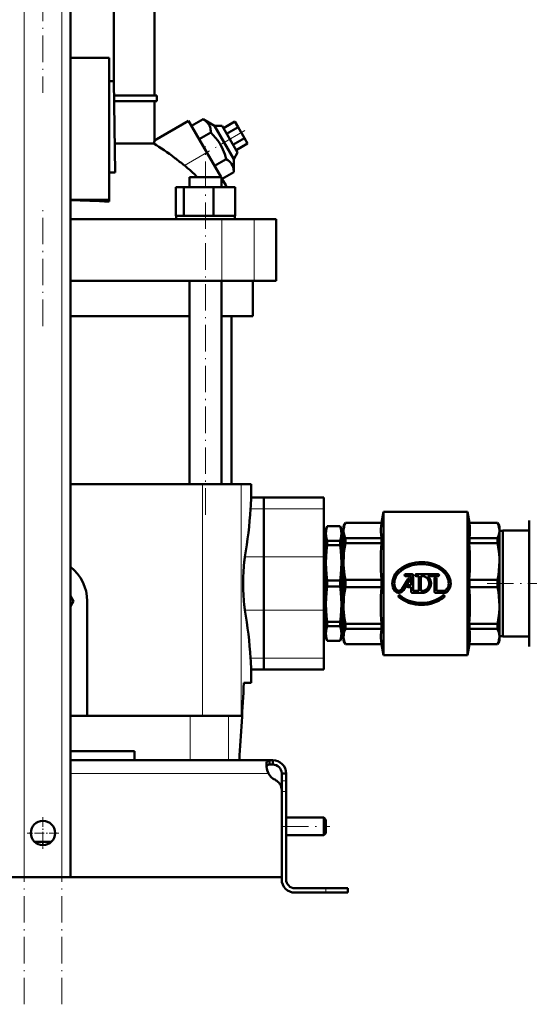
# Model space of a CAD drawing. Extents: x -1358 to 1757, y -1516 to 612.
# Tile 33 of 82: x -1022 to -791, y -326 to 120. Entities that reach past the tile are written whole.
import ezdxf

# ---------------------------------------------------------------- set-up
doc = ezdxf.new("R2010")
doc.units = 0
doc.linetypes.add('DASHDOT', pattern=[18.5, 12, -3, 0.5, -3])

msp = doc.modelspace()

# ---------------------------------------------------------------- linework, layer by layer
at = {"color": 7, "linetype": 'DASHDOT', "lineweight": 18}
for p, q in [((-1019.73, -326), (-1019.73, 364.9)), ((-1002.73, -326), (-1002.73, 364.9)), ((-1011.23, 149.72), (-1011.23, 86.84)), ((-919.89, 69.71), (-938.58, 58.92)), ((-937.69, -104.32), (-937.69, 62.48)), ((-1011.23, -18.82), (-1011.23, 33.98)), ((-810.32, -135.42), (-743.21, -135.42)), ((-903.03, -245.42), (-881.43, -245.42))]:
    msp.add_line(p, q, dxfattribs=at)
at = {"color": 7, "lineweight": 18}
for p, q in [((-1019.73, -268.42), (-1019.73, 307.33)), ((-1002.73, -268.42), (-1002.73, 307.33)), ((-947.25, 53.91), (-937.09, 59.78)), ((-930.23, 1.58), (-930.23, 29.58)), ((-915.66, 1.58), (-915.66, 29.58)), ((-938.98, -90.42), (-938.98, -195.42)), ((-921.61, -90.42), (-921.61, -195.42)), ((-911.23, -101.65), (-917.31, -101.65)), ((-911.23, -101.65), (-884.23, -101.65)), ((-919.86, -123.3), (-911.23, -123.3)), ((-911.23, -123.3), (-884.23, -123.3)), ((-911.23, -147.55), (-919.86, -147.55)), ((-911.23, -147.55), (-884.23, -147.55)), ((-911.23, -169.2), (-917.31, -169.2)), ((-911.23, -169.2), (-884.23, -169.2)), ((-944.55, -195.42), (-944.55, -215.42)), ((-927.34, -195.42), (-927.34, -215.42)), ((-998.73, -221.42), (-909.26, -221.42)), ((-901.23, -224.84), (-903.23, -224.84)), ((-901.23, -229.67), (-903.23, -229.67)), ((-883.23, -273.42), (-883.23, -275.42))]:
    msp.add_line(p, q, dxfattribs=at)
at = {"color": 7, "lineweight": 50}
for p, q in [((-998.73, -268.42), (-998.73, 307.33)), ((-979.16, 92.08), (-979.16, 144.48)), ((-960.73, 85.53), (-960.73, 144.48)), ((-981.23, 102.58), (-998.73, 102.58)), ((-981.23, 38.38), (-981.23, 102.58)), ((-981.23, 92.08), (-979.16, 92.08)), ((-978.48, 50.64), (-979.16, 92.08)), ((-979.05, 85.53), (-959.73, 85.53)), ((-959.73, 83.03), (-959.73, 85.53)), ((-959.73, 83.03), (-979.01, 83.03)), ((-960.73, 65.19), (-960.73, 83.03)), ((-960.73, 65.19), (-945.34, 74.07)), ((-945.34, 74.07), (-937.09, 59.78)), ((-944.02, 71.78), (-938.76, 74.82)), ((-940.56, 65.78), (-944.02, 71.78)), ((-938.76, 74.82), (-933.67, 71.84)), ((-933.67, 71.84), (-930.2, 71.84)), ((-933.67, 71.84), (-924.93, 56.71)), ((-923.2, 59.71), (-930.2, 71.84)), ((-929.59, 70.78), (-924.39, 73.78)), ((-922.95, 71.28), (-924.39, 73.78)), ((-940.56, 65.78), (-935.29, 68.82)), ((-928.15, 68.28), (-922.95, 71.28)), ((-920.06, 66.28), (-922.95, 71.28)), ((-978.7, 63.8), (-961.05, 63.8)), ((-933.63, 53.78), (-940.56, 65.78)), ((-925.26, 63.28), (-920.06, 66.28)), ((-923.82, 60.78), (-918.62, 63.78)), ((-918.62, 63.78), (-920.06, 66.28)), ((-930.63, 48.58), (-937.09, 59.78)), ((-923.2, 59.71), (-924.93, 56.71)), ((-933.63, 53.78), (-928.36, 56.82)), ((-924.93, 56.71), (-924.9, 50.82)), ((-981.23, 50.64), (-978.48, 50.64)), ((-930.17, 47.78), (-924.9, 50.82)), ((-944.99, 48.58), (-932.53, 48.58)), ((-944.99, 44.08), (-944.99, 48.58)), ((-932.53, 48.58), (-930.39, 48.58)), ((-930.39, 44.08), (-930.39, 48.58)), ((-928.52, 44.93), (-930.39, 48.16)), ((-928.52, 44.08), (-928.52, 44.93)), ((-928.52, 44.93), (-928.03, 44.08)), ((-951.07, 44.08), (-947.48, 44.08)), ((-951.07, 31.08), (-951.07, 44.08)), ((-947.48, 31.08), (-947.48, 44.08)), ((-947.48, 44.08), (-934.1, 44.08)), ((-934.1, 31.08), (-934.1, 44.08)), ((-934.1, 44.08), (-924.3, 44.08)), ((-924.3, 31.08), (-924.3, 44.08)), ((-924.3, 31.08), (-924.3, 44.08)), ((-998.73, 38.38), (-981.23, 38.38)), ((-981.23, 37.51), (-981.23, 38.38)), ((-998.73, 29.58), (-930.23, 29.58)), ((-951.07, 31.08), (-950.89, 31.08)), ((-950.89, 31.08), (-947.85, 31.08)), ((-950.89, 31.08), (-950.89, 29.58)), ((-947.85, 31.08), (-947.48, 31.08)), ((-947.48, 31.08), (-946.1, 31.08)), ((-946.1, 31.08), (-937.69, 31.08)), ((-937.69, 31.08), (-935.48, 31.08)), ((-935.48, 31.08), (-934.1, 31.08)), ((-934.1, 31.08), (-933.09, 31.08)), ((-933.09, 31.08), (-925.31, 31.08)), ((-930.23, 29.58), (-915.66, 29.58)), ((-925.31, 31.08), (-924.3, 31.08)), ((-924.67, 31.08), (-924.49, 31.08)), ((-924.49, 31.08), (-924.49, 29.58)), ((-924.49, 31.08), (-924.49, 29.58)), ((-915.66, 29.58), (-905.73, 29.58)), ((-905.73, 1.58), (-905.73, 29.58)), ((-930.23, 1.58), (-998.73, 1.58)), ((-944.99, -90.42), (-944.99, 1.58)), ((-930.39, -90.42), (-930.39, 1.58)), ((-915.66, 1.58), (-930.23, 1.58)), ((-916.23, -14.42), (-916.23, 1.58)), ((-905.73, 1.58), (-915.66, 1.58)), ((-944.99, -14.42), (-998.73, -14.42)), ((-916.23, -14.42), (-930.39, -14.42)), ((-925.88, -14.42), (-925.88, -90.42)), ((-938.98, -90.42), (-998.73, -90.42)), ((-938.98, -90.42), (-921.61, -90.42)), ((-921.61, -90.42), (-916.98, -90.42)), ((-916.98, -96.42), (-916.98, -90.42)), ((-916.98, -96.42), (-911.23, -96.42)), ((-911.23, -96.42), (-911.23, -101.65)), ((-911.23, -101.65), (-911.23, -96.42)), ((-911.23, -96.42), (-884.23, -96.42)), ((-884.23, -96.42), (-884.23, -101.65)), ((-911.23, -123.3), (-911.23, -101.65)), ((-911.23, -101.65), (-911.23, -123.3)), ((-884.23, -123.3), (-884.23, -101.65)), ((-858.11, -107.92), (-857.23, -102.92)), ((-819.23, -102.92), (-857.23, -102.92)), ((-857.23, -102.92), (-857.23, -167.92)), ((-819.23, -102.92), (-819.23, -135.42)), ((-818.34, -107.92), (-819.23, -102.92)), ((-791.23, -106.92), (-791.23, -155.58)), ((-883.23, -110.92), (-882.68, -109.42)), ((-883.23, -112.79), (-883.23, -110.92)), ((-882.68, -109.46), (-882.68, -109.42)), ((-882.68, -109.42), (-876.77, -109.42)), ((-882.68, -109.46), (-876.77, -109.46)), ((-876.77, -109.46), (-876.77, -109.42)), ((-876.23, -110.92), (-876.77, -109.42)), ((-876.23, -112.79), (-876.23, -110.92)), ((-875.23, -109.42), (-874.36, -107.92)), ((-875.23, -109.42), (-875.23, -111.4)), ((-875.23, -111.4), (-875.23, -125.47)), ((-874.36, -107.92), (-874.36, -107.97)), ((-874.36, -107.92), (-858.11, -107.92)), ((-874.36, -107.97), (-858.11, -107.97)), ((-858.11, -107.92), (-858.11, -107.97)), ((-818.34, -107.92), (-818.34, -107.97)), ((-818.34, -107.92), (-805.59, -107.92)), ((-818.34, -107.97), (-805.59, -107.97)), ((-805.59, -107.92), (-805.59, -107.97)), ((-804.73, -109.42), (-805.59, -107.92)), ((-804.73, -109.42), (-804.73, -111.4)), ((-804.73, -111.4), (-804.73, -125.47)), ((-803.23, -159.42), (-803.23, -111.42)), ((-791.23, -111.42), (-803.23, -111.42)), ((-883.23, -111.52), (-884.23, -111.52)), ((-883.23, -126.05), (-883.23, -112.79)), ((-875.23, -111.52), (-876.23, -111.52)), ((-876.23, -126.05), (-876.23, -112.79)), ((-858.11, -114.83), (-874.36, -114.83)), ((-874.36, -114.83), (-874.36, -117.2)), ((-858.11, -114.83), (-858.11, -117.2)), ((-805.59, -114.83), (-818.34, -114.83)), ((-818.34, -114.83), (-818.34, -117.2)), ((-805.59, -114.83), (-805.59, -117.2)), ((-803.23, -111.52), (-804.73, -111.52)), ((-882.68, -118.01), (-882.68, -116.12)), ((-882.68, -116.12), (-876.77, -116.12)), ((-882.68, -118.01), (-876.77, -118.01)), ((-876.77, -118.01), (-876.77, -116.12)), ((-874.36, -117.2), (-858.11, -117.2)), ((-818.34, -117.2), (-805.59, -117.2)), ((-911.23, -123.3), (-911.23, -147.55)), ((-911.23, -147.55), (-911.23, -123.3)), ((-884.23, -123.3), (-884.23, -147.55)), ((-883.23, -144.8), (-883.23, -126.05)), ((-876.23, -144.8), (-876.23, -126.05)), ((-875.23, -125.47), (-875.23, -145.37)), ((-804.73, -125.47), (-804.73, -135.42)), ((-858.11, -133.75), (-874.36, -133.75)), ((-874.36, -133.75), (-874.36, -137.1)), ((-858.11, -133.75), (-858.11, -137.1)), ((-846.05, -133.3), (-848.95, -138.04)), ((-848.18, -138.51), (-845.28, -133.77)), ((-844.18, -131.22), (-847.18, -131.22)), ((-847.18, -132.12), (-844.87, -132.12)), ((-844.63, -136.23), (-844.63, -132.36)), ((-843.73, -131.67), (-843.73, -138.72)), ((-832.48, -131.22), (-842.32, -131.22)), ((-842.32, -132.12), (-841.21, -132.12)), ((-841.21, -138.72), (-841.21, -132.12)), ((-840.31, -132.12), (-838.93, -132.12)), ((-840.31, -132.12), (-840.31, -138.72)), ((-837.15, -132.12), (-832.48, -132.12)), ((-834.13, -139.17), (-834.13, -133.23)), ((-833.23, -133.23), (-833.23, -138.72)), ((-805.59, -133.75), (-818.34, -133.75)), ((-818.34, -133.75), (-818.34, -135.42)), ((-805.59, -135.42), (-805.59, -133.75)), ((-882.68, -136.76), (-882.68, -134.09)), ((-882.68, -134.09), (-876.77, -134.09)), ((-882.68, -136.76), (-876.77, -136.76)), ((-876.77, -136.76), (-876.77, -134.09)), ((-874.36, -137.1), (-858.11, -137.1)), ((-844.63, -136.23), (-846.07, -136.23)), ((-846.07, -137.13), (-844.63, -137.13)), ((-844.63, -139.17), (-844.63, -137.13)), ((-819.23, -135.42), (-819.23, -167.92)), ((-818.34, -135.42), (-818.34, -137.1)), ((-818.34, -137.1), (-805.59, -137.1)), ((-805.59, -137.1), (-805.59, -135.42)), ((-804.73, -135.42), (-804.73, -145.37)), ((-997.37, -143.42), (-998.73, -141.07)), ((-844.18, -139.62), (-838.87, -139.62)), ((-841.21, -138.72), (-843.73, -138.72)), ((-838.93, -138.72), (-840.31, -138.72)), ((-833.68, -139.62), (-829.63, -139.62)), ((-829.63, -138.72), (-833.23, -138.72)), ((-998.73, -145.77), (-997.37, -143.42)), ((-991.23, -143.42), (-991.23, -195.42)), ((-883.23, -158.06), (-883.23, -144.8)), ((-876.23, -158.06), (-876.23, -144.8)), ((-875.23, -145.37), (-875.23, -159.44)), ((-804.73, -145.37), (-804.73, -159.44)), ((-911.23, -169.2), (-911.23, -147.55)), ((-911.23, -147.55), (-911.23, -169.2)), ((-884.23, -169.2), (-884.23, -147.55)), ((-882.68, -154.73), (-882.68, -152.84)), ((-876.77, -152.84), (-882.68, -152.84)), ((-882.68, -154.73), (-876.77, -154.73)), ((-876.77, -154.73), (-876.77, -152.84)), ((-858.11, -153.65), (-874.36, -153.65)), ((-874.36, -153.65), (-874.36, -156.02)), ((-874.36, -156.02), (-858.11, -156.02)), ((-858.11, -153.65), (-858.11, -156.02)), ((-805.59, -153.65), (-818.34, -153.65)), ((-818.34, -153.65), (-818.34, -156.02)), ((-818.34, -156.02), (-805.59, -156.02)), ((-805.59, -153.65), (-805.59, -156.02)), ((-791.23, -155.58), (-791.23, -163.92)), ((-884.23, -159.32), (-883.23, -159.32)), ((-883.23, -159.92), (-883.23, -158.06)), ((-883.23, -159.92), (-882.68, -161.42)), ((-876.23, -159.92), (-876.77, -161.42)), ((-876.23, -159.92), (-876.23, -158.06)), ((-876.23, -159.32), (-875.23, -159.32)), ((-875.23, -159.44), (-875.23, -161.42)), ((-804.73, -159.32), (-803.23, -159.32)), ((-804.73, -159.44), (-804.73, -161.42)), ((-803.23, -159.42), (-791.23, -159.42)), ((-882.68, -161.42), (-882.68, -161.39)), ((-882.68, -161.39), (-876.77, -161.39)), ((-882.68, -161.42), (-876.77, -161.42)), ((-876.77, -161.42), (-876.77, -161.39)), ((-875.23, -161.42), (-874.36, -162.92)), ((-858.11, -162.87), (-874.36, -162.87)), ((-874.36, -162.92), (-874.36, -162.87)), ((-874.36, -162.92), (-858.11, -162.92)), ((-858.11, -162.87), (-858.11, -162.92)), ((-858.11, -162.92), (-857.23, -167.92)), ((-818.34, -162.92), (-819.23, -167.92)), ((-805.59, -162.87), (-818.34, -162.87)), ((-818.34, -162.87), (-818.34, -162.92)), ((-818.34, -162.92), (-805.59, -162.92)), ((-804.73, -161.42), (-805.59, -162.92)), ((-805.59, -162.87), (-805.59, -162.92)), ((-911.23, -169.2), (-911.23, -174.42)), ((-911.23, -174.42), (-911.23, -169.2)), ((-884.23, -169.2), (-884.23, -174.42)), ((-819.23, -167.92), (-857.23, -167.92)), ((-916.98, -180.42), (-916.98, -174.42)), ((-916.98, -174.42), (-911.23, -174.42)), ((-911.23, -174.42), (-884.23, -174.42)), ((-916.98, -180.42), (-920.33, -180.42)), ((-998.73, -195.42), (-944.55, -195.42)), ((-944.55, -195.42), (-927.34, -195.42)), ((-927.34, -195.42), (-921.61, -195.42)), ((-969.73, -211.42), (-998.73, -211.42)), ((-969.73, -211.42), (-969.73, -215.42)), ((-998.73, -215.42), (-908.76, -215.42)), ((-908.76, -215.42), (-908.76, -217.42)), ((-908.76, -215.42), (-907.23, -215.42)), ((-908.76, -217.42), (-907.23, -217.42)), ((-907.23, -215.42), (-907.23, -217.42)), ((-901.23, -221.42), (-903.23, -221.42)), ((-903.23, -224.84), (-903.23, -221.42)), ((-901.23, -224.84), (-901.23, -221.42)), ((-903.23, -229.67), (-903.23, -224.84)), ((-901.23, -229.67), (-901.23, -224.84)), ((-903.23, -268.42), (-903.23, -228.94)), ((-903.23, -269.42), (-903.23, -229.67)), ((-901.23, -269.42), (-901.23, -229.67)), ((-901.23, -241.42), (-884.23, -241.42)), ((-884.23, -245.42), (-884.23, -241.42)), ((-883.23, -242.42), (-884.23, -241.42)), ((-883.23, -245.42), (-883.23, -242.42)), ((-901.23, -249.42), (-884.23, -249.42)), ((-884.23, -249.42), (-884.23, -245.42)), ((-883.23, -248.42), (-884.23, -249.42)), ((-883.23, -248.42), (-883.23, -245.42)), ((-1015, -252.42), (-1011.23, -252.42)), ((-1011.23, -252.42), (-1007.45, -252.42)), ((-1011.23, -268.42), (-1119.23, -268.42)), ((-1019.73, -268.42), (-1023.73, -268.42)), ((-1019.73, -268.42), (-1002.73, -268.42)), ((-1011.23, -268.42), (-903.23, -268.42)), ((-998.73, -268.42), (-1002.73, -268.42)), ((-897.23, -273.42), (-883.23, -273.42)), ((-883.23, -275.42), (-897.23, -275.42)), ((-873.23, -273.42), (-883.23, -273.42)), ((-873.23, -275.42), (-883.23, -275.42)), ((-873.23, -273.42), (-873.23, -275.42))]:
    msp.add_line(p, q, dxfattribs=at)
at = {"color": 7, "linetype": 'DASHDOT', "lineweight": 18, "ltscale": 0.02925}
for p, q in [((-846.59, -131.67), (-847.76, -131.67)), ((-847.18, -131.09), (-847.18, -132.26)), ((-845.08, -133.53), (-846.25, -133.53)), ((-845.66, -132.95), (-845.66, -134.12)), ((-841.73, -131.67), (-842.9, -131.67)), ((-842.32, -131.09), (-842.32, -132.26)), ((-833.09, -133.23), (-834.26, -133.23)), ((-833.68, -132.65), (-833.68, -133.82)), ((-832.48, -131.09), (-832.48, -132.26)), ((-845.48, -136.68), (-846.65, -136.68)), ((-846.07, -136.1), (-846.07, -137.27)), ((-849.9, -140.63), (-849.9, -141.8)), ((-830.05, -140.63), (-830.05, -141.8))]:
    msp.add_line(p, q, dxfattribs=at)
at = {"color": 7, "linetype": 'DASHDOT', "lineweight": 18, "ltscale": 0.029251}
for p, q in [((-831.89, -131.67), (-833.06, -131.67)), ((-849.32, -141.21), (-850.49, -141.21)), ((-829.47, -141.21), (-830.64, -141.21))]:
    msp.add_line(p, q, dxfattribs=at)
at = {"color": 7, "linetype": 'DASHDOT', "lineweight": 18, "ltscale": 0.060001}
msp.add_line((-903.43, -229.67), (-901.03, -229.67), dxfattribs=at)
at = {"color": 7, "linetype": 'DASHDOT', "lineweight": 18, "ltscale": 0.3575}
msp.add_line((-1011.23, -241.27), (-1011.23, -255.57), dxfattribs=at)
at = {"color": 7, "linetype": 'DASHDOT', "lineweight": 18, "ltscale": 0.357501}
msp.add_line((-1004.08, -248.42), (-1018.38, -248.42), dxfattribs=at)
at = {"color": 7, "linetype": 'DASHDOT', "lineweight": 18, "ltscale": 0.06}
msp.add_line((-883.23, -275.62), (-883.23, -273.22), dxfattribs=at)
at = {"color": 7, "lineweight": 50}
for points in [[(-935.29, 68.82), (-935.32, 69.5), (-935.38, 70.15), (-935.48, 70.67), (-935.61, 71.18), (-935.89, 71.93), (-936.27, 72.62), (-936.76, 73.25), (-937.35, 73.83), (-938.01, 74.34), (-938.76, 74.82)], [(-928.36, 56.82), (-928.67, 57.97), (-929.01, 59.07), (-929.38, 60.09), (-929.78, 61.08), (-930.46, 62.52), (-931.24, 63.89), (-932.12, 65.21), (-933.11, 66.48), (-934.15, 67.66), (-935.29, 68.82)], [(-924.9, 50.82), (-924.92, 51.5), (-924.99, 52.15), (-925.08, 52.67), (-925.21, 53.18), (-925.5, 53.93), (-925.88, 54.62), (-926.37, 55.25), (-926.96, 55.83), (-927.62, 56.34), (-928.36, 56.82)], [(-882.68, -109.46), (-882.98, -110.56), (-883.16, -111.68), (-883.23, -112.79)], [(-876.23, -112.79), (-876.29, -111.68), (-876.47, -110.56), (-876.77, -109.46)], [(-875.23, -111.4), (-875.17, -110.55), (-875.01, -109.7), (-874.74, -108.86), (-874.36, -107.97)], [(-875.23, -111.4), (-875.2, -112.03), (-875.11, -112.66), (-874.96, -113.3), (-874.75, -113.94), (-874.36, -114.83)], [(-858.11, -114.83), (-858.28, -113.41), (-858.36, -112.06), (-858.36, -110.74), (-858.28, -109.39), (-858.11, -107.97)], [(-818.34, -114.83), (-818.15, -113.11), (-818.08, -111.4), (-818.15, -109.69), (-818.34, -107.97)], [(-804.73, -111.4), (-804.78, -110.57), (-804.94, -109.73), (-805.14, -109.04), (-805.59, -107.97)], [(-805.59, -114.83), (-805.14, -113.76), (-804.86, -112.74), (-804.76, -112.07), (-804.73, -111.4)], [(-883.23, -112.79), (-883.16, -113.9), (-882.98, -115.01), (-882.68, -116.12)], [(-876.77, -116.12), (-876.47, -115.01), (-876.29, -113.9), (-876.23, -112.79)], [(-882.68, -118.01), (-882.98, -120.68), (-883.16, -123.36), (-883.23, -126.05)], [(-876.23, -126.05), (-876.29, -123.36), (-876.47, -120.68), (-876.77, -118.01)], [(-874.36, -117.2), (-874.66, -118.83), (-874.89, -120.38), (-875.06, -121.94), (-875.17, -123.46), (-875.23, -125.47)], [(-804.73, -125.47), (-804.76, -123.87), (-804.86, -122.26), (-805.03, -120.61), (-805.27, -118.94), (-805.59, -117.2)], [(-920.16, -125.53), (-920.35, -127.66), (-920.49, -130.03), (-920.58, -132.7), (-920.61, -135.42)], [(-883.23, -126.05), (-883.16, -128.73), (-882.98, -131.42), (-882.68, -134.09)], [(-876.77, -134.09), (-876.47, -131.42), (-876.29, -128.73), (-876.23, -126.05)], [(-875.23, -125.47), (-875.2, -126.98), (-875.11, -128.51), (-874.96, -130.05), (-874.75, -131.6), (-874.36, -133.75)], [(-826.78, -135.42), (-826.81, -134.77), (-826.9, -134.13), (-827.04, -133.49), (-827.25, -132.86), (-827.51, -132.23), (-827.83, -131.63), (-828.21, -131.03), (-828.63, -130.47), (-829.31, -129.71), (-830.07, -129.02), (-830.89, -128.4), (-831.86, -127.79), (-832.9, -127.25), (-833.99, -126.8), (-834.88, -126.49), (-835.8, -126.24), (-837.12, -125.98), (-838.45, -125.81), (-839.8, -125.75), (-841.18, -125.79), (-842.56, -125.93), (-843.91, -126.19), (-845.2, -126.54), (-846.45, -126.99), (-847.61, -127.53), (-848.66, -128.13), (-849.64, -128.82), (-850.49, -129.57), (-851.22, -130.35), (-851.85, -131.19), (-852.33, -132.01), (-852.71, -132.88), (-852.98, -133.77), (-853.13, -134.59), (-853.18, -135.42)], [(-852.28, -135.42), (-852.25, -134.81), (-852.16, -134.21), (-852.01, -133.61), (-851.8, -133.02), (-851.54, -132.44), (-851.22, -131.87), (-850.69, -131.12), (-850.07, -130.42), (-849.38, -129.78), (-848.78, -129.3), (-848.13, -128.86), (-847.15, -128.3), (-846.11, -127.82), (-845.03, -127.42), (-844.13, -127.17), (-843.21, -126.96), (-841.9, -126.76), (-840.57, -126.66), (-839.24, -126.66), (-837.91, -126.77), (-836.59, -126.99), (-835.3, -127.31), (-834.08, -127.73), (-832.94, -128.23), (-831.93, -128.79), (-831, -129.43), (-830.15, -130.16), (-829.43, -130.92), (-828.84, -131.71), (-828.38, -132.5), (-828.03, -133.33), (-827.84, -134.02), (-827.72, -134.72), (-827.68, -135.42)], [(-804.73, -125.47), (-804.78, -127.48), (-804.94, -129.52), (-805.21, -131.6), (-805.59, -133.75)], [(-920.61, -135.42), (-920.58, -138.13), (-920.49, -140.78), (-920.35, -143.17), (-920.16, -145.31)], [(-882.68, -136.76), (-882.98, -139.43), (-883.16, -142.11), (-883.23, -144.8)], [(-876.23, -144.8), (-876.29, -142.11), (-876.47, -139.43), (-876.77, -136.76)], [(-874.36, -137.1), (-874.66, -138.73), (-874.89, -140.28), (-875.06, -141.84), (-875.17, -143.36), (-875.23, -145.37)], [(-805.59, -137.1), (-805.22, -139.17), (-804.94, -141.26), (-804.78, -143.35), (-804.73, -145.37)], [(-850.2, -141.55), (-849.22, -142.34), (-848.14, -143.03), (-846.99, -143.62), (-845.79, -144.11), (-844.88, -144.41), (-843.96, -144.65), (-842.63, -144.9), (-841.29, -145.05), (-839.94, -145.1), (-838.56, -145.04), (-837.18, -144.88), (-835.83, -144.61), (-834.57, -144.25), (-833.34, -143.79), (-832.17, -143.23), (-831.32, -142.73), (-830.5, -142.17), (-829.75, -141.55)], [(-830.35, -140.88), (-831.3, -141.63), (-832.34, -142.29), (-833.45, -142.86), (-834.62, -143.32), (-835.51, -143.6), (-836.41, -143.82), (-837.37, -144), (-838.33, -144.12), (-839.33, -144.19), (-840.34, -144.19), (-841.68, -144.11), (-843.01, -143.92), (-844.32, -143.63), (-845.56, -143.24), (-846.71, -142.76), (-847.79, -142.19), (-848.73, -141.58), (-849.6, -140.88)], [(-883.23, -144.8), (-883.16, -147.49), (-882.98, -150.17), (-882.68, -152.84)], [(-876.77, -152.84), (-876.47, -150.17), (-876.29, -147.49), (-876.23, -144.8)], [(-875.23, -145.37), (-875.2, -146.88), (-875.11, -148.41), (-874.96, -149.95), (-874.75, -151.49), (-874.36, -153.65)], [(-805.59, -153.65), (-805.27, -151.91), (-805.03, -150.23), (-804.86, -148.59), (-804.76, -146.97), (-804.73, -145.37)], [(-882.68, -154.73), (-882.98, -155.83), (-883.16, -156.95), (-883.23, -158.06)], [(-876.23, -158.06), (-876.29, -156.95), (-876.47, -155.83), (-876.77, -154.73)], [(-874.36, -156.02), (-874.66, -156.69), (-874.89, -157.33), (-875.06, -157.98), (-875.17, -158.61), (-875.23, -159.44)], [(-858.11, -162.87), (-858.28, -161.46), (-858.36, -160.11), (-858.36, -158.78), (-858.28, -157.43), (-858.11, -156.02)], [(-818.34, -162.87), (-818.15, -161.16), (-818.08, -159.44), (-818.15, -157.73), (-818.34, -156.02)], [(-804.73, -159.44), (-804.8, -158.45), (-805.03, -157.43), (-805.42, -156.38), (-805.59, -156.02)], [(-883.23, -158.06), (-883.16, -159.17), (-882.98, -160.28), (-882.68, -161.39)], [(-876.77, -161.39), (-876.47, -160.28), (-876.29, -159.17), (-876.23, -158.06)], [(-875.23, -159.44), (-875.2, -160.07), (-875.11, -160.7), (-874.96, -161.34), (-874.75, -161.98), (-874.36, -162.87)], [(-805.59, -162.87), (-805.2, -161.98), (-804.94, -161.12), (-804.78, -160.27), (-804.73, -159.44)], [(-910.1, -217.55), (-910.09, -217.09), (-910.03, -216.68), (-909.9, -216.21), (-909.71, -215.85), (-909.44, -215.6), (-909.13, -215.46), (-908.76, -215.42)], [(-909.26, -221.42), (-909.62, -220.44), (-909.89, -219.43), (-910.05, -218.46), (-910.1, -217.55)], [(-910.06, -218.36), (-909.92, -217.98), (-909.7, -217.7), (-909.38, -217.51), (-908.97, -217.43), (-908.76, -217.42)], [(-908.76, -217.42), (-909.07, -217.44), (-909.34, -217.5), (-909.63, -217.65), (-909.86, -217.88), (-910.01, -218.18), (-910.06, -218.36)]]:
    msp.add_lwpolyline(points, dxfattribs=at)
msp.add_circle((-1011.23, -248.42), 5.5, dxfattribs=at)
for centre, radius, start, end in [((-838.59, 35.46), 125.7, 166.3234, 166.9725), ((-1053.78, -78.13), 169.66, 51.1051, 52.9496), ((-992.29, -1.99), 71.79, 47.0694, 51.139), ((-992.17, -1.85), 71.61, 44.7681, 47.0684), ((-1009.99, -469.91), 508.24, 86.7557, 88.7301), ((-346.29, -135.78), 572.04, 176.0547, 176.5791), ((-1108.17, -90.19), 191.2, 350.0289, 356.565), ((-728.79, -125.47), 129.58, 176.3381, 183.6619), ((-947.66, -125.47), 129.58, 356.3381, 3.6619), ((-885.83, -129.01), 34.5, 170.4653, 174.2111), ((-1011.23, -143.42), 20, 360, 51.318), ((-847.18, -131.67), 0.45, 90, 270), ((-845.66, -133.53), 0.45, 328.5, 148.5), ((-844.87, -132.36), 0.24, 359.9916, 90.0084), ((-844.18, -131.67), 0.45, 360, 90), ((-842.32, -131.67), 0.45, 90, 270), ((-839.98, -135.42), 3.46, 287.5359, 72.4641), ((-839.98, -135.42), 4.34, 284.804, 49.4319), ((-833.68, -133.23), 0.45, 360, 180), ((-832.48, -131.67), 0.45, 270, 90), ((-728.79, -145.37), 129.58, 176.3381, 183.6619), ((-847.89, -135.42), 5.29, 180, 219.0733), ((-847.89, -135.42), 4.39, 180, 219.0733), ((-850.18, -137.28), 1.44, 219.0733, 328.5), ((-846.07, -136.68), 0.45, 90, 270), ((-831.99, -135.42), 4.31, 316.3972, 360), ((-831.99, -135.42), 5.21, 316.3972, 0), ((-947.66, -145.37), 129.58, 356.3381, 3.6619), ((-850.18, -137.28), 2.34, 219.0733, 328.5), ((-849.9, -141.21), 0.45, 48.094, 228.094), ((-844.18, -139.17), 0.45, 180, 270), ((-833.68, -139.17), 0.45, 180, 270), ((-830.05, -141.21), 0.45, 311.906, 131.906), ((-829.63, -137.67), 1.05, 270, 316.3972), ((-829.63, -137.67), 1.95, 270, 316.3972), ((-885.83, -141.83), 34.5, 185.7889, 189.5347), ((-1108.17, -180.65), 191.2, 3.435, 9.9711), ((-346.3, -135.07), 572.03, 183.4209, 183.9453), ((-3416.36, -51.72), 2499.35, 356.24446, 357.04819), ((-3416.36, -51.72), 2499.35, 356.24446, 357.04819), ((-899.26, -217.17), 10.86, 186.3205, 203.0632), ((-907.23, -221.42), 6, 360, 90), ((-907.23, -221.42), 4, 360, 90), ((-903.1, -218.08), 7, 208.483, 244.7303), ((-908.23, -228.94), 5, 0, 64.7303), ((-897.23, -269.42), 6, 180, 270), ((-897.23, -269.42), 4, 180, 270)]:
    msp.add_arc(centre, radius, start, end, dxfattribs=at)
msp.add_ellipse((-875.27, -98.53), major_axis=(110.71, -167.64), ratio=0.214058, start_param=2.598987, end_param=2.71295, dxfattribs=at)

doc.saveas('drawing.dxf')
